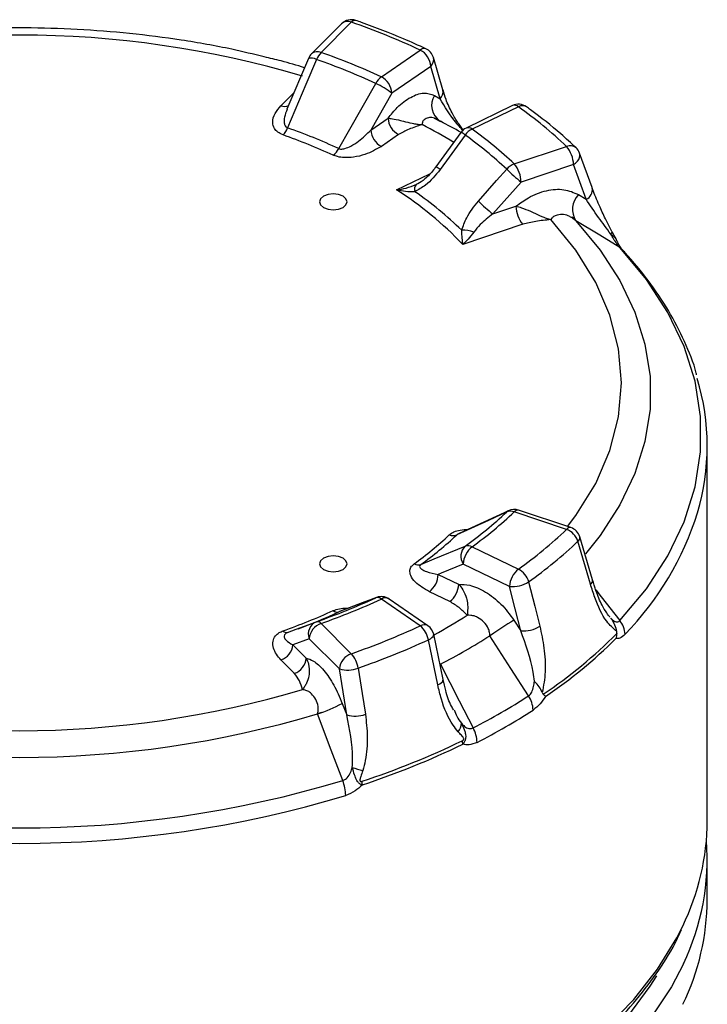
# Model space of a CAD drawing. Header units: millimetres. Extents: x 0 to 420, y 0 to 297.
# Tile 11 of 13: x 356 to 381, y 212 to 248. Entities that reach past the tile are written whole.
import ezdxf

# ---------------------------------------------------------------- set-up
doc = ezdxf.new("R2010")
doc.units = ezdxf.units.MM

msp = doc.modelspace()

# ---------------------------------------------------------------- linework, layer by layer
at = {"color": 7, "linetype": 'Continuous', "lineweight": 25}
for p, q in [((368.201, 247.894), (367.102, 246.795)), ((368.554, 247.948), (367.455, 246.849)), ((369.645, 245.964), (371.058, 246.936)), ((371.878, 245.488), (371.538, 246.666)), ((366.994, 246.635), (366.215, 244.785)), ((371.441, 246.342), (370.028, 245.37)), ((371.781, 245.164), (371.441, 246.342)), ((370.028, 245.37), (369.265, 244.028)), ((371.575, 245.284), (371.781, 245.164)), ((371.88, 245.479), (371.878, 245.488)), ((374.41, 244.917), (372.726, 244.101)), ((374.628, 244.875), (372.944, 244.06)), ((369.265, 244.028), (369.888, 244.458)), ((371.571, 244.459), (371.796, 244.344)), ((371.777, 244.354), (371.695, 244.399)), ((371.78, 244.354), (371.776, 244.356)), ((370.272, 243.864), (369.648, 243.435)), ((372.539, 243.944), (371.629, 242.687)), ((372.622, 244.023), (372.543, 244.133)), ((374.478, 242.795), (376.381, 243.43)), ((377.309, 241.933), (376.851, 243.192)), ((376.631, 242.772), (374.728, 242.137)), ((377.089, 241.512), (376.631, 242.772)), ((374.728, 242.137), (373.699, 240.978)), ((376.811, 241.681), (377.089, 241.512)), ((377.311, 241.925), (377.309, 241.933)), ((373.699, 240.978), (374.54, 241.258)), ((374.79, 240.6), (372.604, 239.871)), ((376.585, 240.87), (376.719, 240.729)), ((381.496, 218.913), (381.496, 232.541)), ((374.268, 230.189), (372.477, 229.365)), ((376.539, 229.574), (374.636, 230.209)), ((376.381, 229.508), (374.478, 230.143)), ((377.319, 227.676), (376.861, 229.24)), ((372.944, 228.878), (374.628, 228.063)), ((377.248, 227.512), (376.79, 229.076)), ((374.307, 227.433), (372.623, 228.249)), ((371.713, 227.873), (372.456, 227.513)), ((369.467, 227.033), (368.121, 226.52)), ((371.058, 226.002), (369.645, 226.974)), ((371.341, 226.005), (369.928, 226.978)), ((372.135, 226.884), (371.391, 227.244)), ((367.455, 226.089), (368.554, 224.99)), ((374.466, 226.206), (374.711, 225.825)), ((367.022, 225.536), (366.428, 225.313)), ((368.121, 224.437), (367.022, 225.536)), ((371.887, 224.049), (371.548, 225.695)), ((373.717, 225.729), (373.589, 225.645)), ((366.428, 225.313), (366.914, 224.828)), ((371.697, 223.852), (371.357, 225.498)), ((366.481, 224.276), (365.995, 224.761)), ((368.385, 222.761), (368.121, 224.437)), ((368.225, 223.183), (368.385, 222.761)), ((367.473, 222.849), (367.325, 222.803)), ((381.496, 216.055), (381.496, 217.484))]:
    msp.add_line(p, q, dxfattribs=at)
at = {"color": 8, "linetype": 'Continuous', "lineweight": 25}
for p, q in [((365.995, 244.911), (366.467, 245.382)), ((372.623, 243.982), (372.556, 244.066)), ((372.61, 244.014), (372.556, 244.066)), ((370.202, 241.852), (371.406, 242.435)), ((369.467, 227.033), (369.444, 227.023)), ((371.796, 224.61), (371.77, 224.598))]:
    msp.add_line(p, q, dxfattribs=at)
at = {"color": 7, "linetype": 'Continuous', "lineweight": 25, "flags": 128}
for points in [[(367.288, 246.595), (366.905, 245.686), (366.239, 244.106)], [(368.097, 243.354), (368.499, 244.061), (369.444, 245.723)], [(372.693, 243.847), (372.106, 243.038), (371.782, 242.59)], [(373.174, 241.443), (373.836, 242.19), (374.203, 242.603)], [(368.252, 241.214), (368.36, 241.308), (368.398, 241.418), (368.36, 241.529), (368.252, 241.622), (368.09, 241.685), (367.898, 241.707), (367.707, 241.685), (367.545, 241.622), (367.437, 241.529), (367.398, 241.418), (367.437, 241.308), (367.545, 241.214), (367.707, 241.152), (367.898, 241.13), (368.09, 241.152), (368.252, 241.214)], [(378.315, 239.756), (377.586, 240.2), (376.719, 240.729)], [(378.315, 226.191), (379.28, 227.349), (380.063, 228.551), (380.655, 229.789), (381.052, 231.053), (381.252, 232.332), (381.252, 233.616), (381.052, 234.895), (380.655, 236.159), (380.063, 237.397), (379.28, 238.599), (378.315, 239.756)], [(374.203, 230.143), (373.54, 229.838), (372.387, 229.308)], [(371.086, 228.235), (371.565, 228.433), (372.693, 228.899)], [(367.545, 228.05), (367.707, 227.987), (367.898, 227.965), (368.09, 227.987), (368.252, 228.05), (368.36, 228.143), (368.398, 228.254), (368.36, 228.364), (368.252, 228.458), (368.09, 228.52), (367.898, 228.542), (367.707, 228.52), (367.545, 228.458), (367.437, 228.364), (367.398, 228.254), (367.437, 228.143), (367.545, 228.05)], [(372.623, 228.249), (371.823, 227.919), (371.713, 227.873)], [(374.711, 225.825), (374.511, 226.62), (374.307, 227.433)], [(375.001, 227.601), (375.225, 226.712), (375.406, 225.993)], [(369.444, 227.023), (368.952, 226.836), (368.097, 226.509)], [(366.239, 225.758), (366.552, 225.876), (367.288, 226.151)], [(374.999, 223.458), (374.355, 224.457), (373.589, 225.645)], [(368.802, 224.465), (368.948, 223.538), (369.066, 222.788)], [(371.796, 224.61), (372.478, 223.275), (372.98, 222.293)], [(368.245, 220.379), (367.825, 221.486), (367.325, 222.803)]]:
    msp.add_lwpolyline(points, dxfattribs=at)
at = {"color": 8, "linetype": 'Continuous', "lineweight": 25, "flags": 128}
for points in [[(376.631, 242.772), (376.708, 242.827), (376.772, 242.891), (376.821, 242.959), (376.852, 243.03), (376.865, 243.101), (376.858, 243.169), (376.851, 243.192)], [(376.418, 229.615), (376.72, 230.017), (377.439, 231.181), (377.957, 232.38), (378.27, 233.602), (378.375, 234.836), (378.27, 236.07), (377.957, 237.292), (377.439, 238.491), (376.72, 239.655), (375.808, 240.772)], [(376.719, 240.729), (377.605, 239.661), (378.322, 238.553), (378.865, 237.412), (379.23, 236.247), (379.413, 235.069), (379.413, 233.885), (379.23, 232.707), (378.865, 231.542), (378.322, 230.401), (377.605, 229.293), (377.067, 228.617)], [(377.988, 240.243), (378.006, 240.265), (378.02, 240.285), (378.029, 240.303), (378.034, 240.319), (378.034, 240.333), (378.031, 240.341)], [(378.315, 239.756), (378.358, 239.725), (378.396, 239.69)], [(374.268, 230.189), (374.257, 230.183), (374.203, 230.143)], [(377.439, 227.307), (377.638, 227.054), (378.315, 226.191)], [(371.357, 225.498), (371.428, 225.536), (371.485, 225.576), (371.524, 225.617), (371.546, 225.658), (371.548, 225.695)], [(371.697, 223.852), (371.768, 223.89), (371.825, 223.931), (371.864, 223.972), (371.885, 224.012), (371.887, 224.049)], [(377.8, 211.36), (378.822, 212.419), (379.687, 213.522), (380.388, 214.664), (380.602, 215.088)], [(380.628, 213.713), (380.191, 212.881), (379.44, 211.753)], [(378.602, 211.795), (379.418, 212.899), (379.659, 213.284)]]:
    msp.add_lwpolyline(points, dxfattribs=at)
at = {"color": 7, "linetype": 'Continuous', "lineweight": 25}
for centre, radius, start, end in [((368.554, 247.54), 0.5, 70.707, 134.9969), ((359.413, 221.731), 27.765, 65.2029, 70.7779), ((356.496, 211.41), 36.071, 73.4359, 106.5641), ((367.455, 246.441), 0.5, 134.9969, 157.164), ((368.03, 246.289), 0.803, 135.71, 157.6032), ((359.138, 223.122), 25.142, 65.2981, 70.6827), ((370.726, 246.302), 0.716, 3.2521, 62.3942), ((371.058, 246.528), 0.5, 16.083, 65.1266), ((359.098, 223.23), 24.758, 65.2981, 70.6827), ((370.096, 245.384), 0.734, 127.8354, 152.5253), ((369.313, 245.33), 0.716, 3.2521, 62.3942), ((367.904, 242.511), 3.562, 53.3869, 64.3794), ((374.628, 244.467), 0.5, 54.2906, 115.8456), ((365.004, 231.417), 16.545, 46.5588, 54.4332), ((370.603, 244.498), 0.716, 183.2521, 242.3942), ((361.406, 224.226), 22.643, 60.5234, 62.6879), ((365.499, 244.412), 0.801, 315.5376, 337.4968), ((358.795, 223.224), 21.872, 65.4094, 70.5714), ((358.835, 223.116), 22.257, 65.4094, 70.5714), ((369.979, 244.069), 0.716, 183.2521, 242.3942), ((372.944, 243.651), 0.5, 115.8456, 144.1063), ((373.243, 243.45), 0.679, 116.1187, 144.1448), ((364.083, 231.867), 14.753, 46.6933, 54.2988), ((364.201, 231.893), 14.982, 46.6933, 54.2988), ((375.594, 242.754), 1.037, 0.9539, 40.6395), ((367.444, 243.692), 0.735, 307.9887, 332.6285), ((376.381, 243.022), 0.5, 19.9716, 46.4082), ((374.708, 242.174), 0.662, 110.34, 139.7078), ((373.691, 242.12), 1.037, 0.9539, 40.6395), ((379.1, 247.598), 6.995, 225.5637, 231.313), ((371.111, 241.881), 0.263, 140.8868, 201.1352), ((363.175, 230.881), 13.028, 43.6338, 57.3583), ((363.31, 230.888), 13.261, 45.7261, 55.266), ((377.368, 241.146), 0.772, 136.1504, 212.7541), ((378.073, 246.44), 6.998, 225.5671, 231.3114), ((375.577, 241.275), 1.037, 180.9539, 220.6395), ((372.616, 239.225), 1.159, 70.2978, 92.3791), ((372.992, 232.541), 8.502, 343.408, 16.7544), ((374.478, 229.734), 0.5, 71.5669, 114.7245), ((364.083, 240.879), 14.753, 305.7012, 313.3067), ((364.201, 241.045), 14.982, 305.7012, 313.3067), ((374.339, 229.798), 0.371, 68.0956, 111.5793), ((365.004, 241.521), 16.545, 305.5668, 313.4412), ((376.146, 228.876), 0.675, 17.2552, 69.5815), ((376.381, 229.1), 0.5, 16.3064, 71.5669), ((363.2, 238.817), 13.033, 305.8584, 313.1495), ((363.317, 238.983), 13.262, 305.8584, 313.1495), ((372.252, 229.652), 0.37, 247.9744, 291.5262), ((373.037, 228.533), 0.502, 133.2877, 214.4394), ((373.457, 228.22), 0.834, 127.8888, 178.0091), ((372.795, 228.6), 0.315, 61.8425, 109.0141), ((365.179, 241.336), 16.886, 305.5668, 313.4412), ((370.983, 228.534), 0.317, 241.9806, 289.0674), ((375.14, 227.404), 0.834, 127.8888, 178.0091), ((374.298, 227.415), 0.728, 14.8417, 62.9867), ((370.879, 227.902), 0.834, 307.8888, 358.0091), ((371.623, 227.542), 0.834, 307.8888, 358.0091), ((374.417, 228.497), 1.069, 264.0579, 303.0825), ((359.098, 249.516), 24.758, 289.3173, 294.7019), ((359.138, 249.816), 25.142, 289.3173, 294.7019), ((369.498, 226.809), 0.221, 48.2734, 104.2077), ((369.645, 226.566), 0.5, 55.4726, 110.8794), ((358.795, 246.447), 21.872, 289.4286, 294.5906), ((358.92, 246.551), 22.043, 290.4538, 294.6029), ((368.043, 226.722), 0.22, 228.0856, 284.1441), ((367.467, 225.709), 0.477, 112.0454, 201.2952), ((367.655, 225.486), 0.635, 108.3694, 175.4659), ((367.32, 225.982), 0.172, 38.2048, 100.7252), ((359.413, 251.207), 27.765, 289.2221, 294.7971), ((370.514, 225.338), 0.858, 10.7221, 50.6862), ((371.058, 225.594), 0.5, 11.6634, 55.4726), ((382.933, 211.988), 16.547, 120.7742, 124.3794), ((374.822, 226.889), 1.069, 264.0587, 303.071), ((377.701, 225.666), 0.808, 2.274, 40.5549), ((366.206, 225.929), 0.173, 218.4353, 280.8084), ((361.896, 243.83), 21.62, 297.2526, 302.7421), ((365.619, 238.263), 17.768, 303.9068, 315.1011), ((365.63, 238.151), 17.784, 304.1613, 314.8466), ((365.795, 225.364), 0.635, 288.3694, 355.4659), ((359.473, 251.221), 28.336, 289.2221, 294.7971), ((366.28, 224.878), 0.635, 288.3694, 355.4659), ((368.754, 224.387), 0.635, 108.3694, 175.4659), ((367.819, 224.321), 0.994, 8.2968, 42.2617), ((368.421, 225.45), 1.056, 253.4999, 291.14), ((356.496, 258.262), 36.071, 253.4359, 286.5641), ((362.328, 243.076), 23.354, 297.1371, 302.8575), ((374.15, 222.904), 1.013, 2.0519, 33.1264), ((365.693, 227.928), 5.379, 287.6644, 298.0822), ((356.496, 259.073), 37.853, 253.3764, 286.6236), ((368.685, 223.774), 1.056, 253.4983, 291.1314), ((362.38, 242.732), 23.561, 297.1371, 302.8575), ((372.072, 222.456), 0.483, 320.1558, 0.3468), ((371.965, 221.727), 1.162, 1.8489, 29.1058), ((359.621, 248.66), 29.804, 288.2266, 295.7926), ((359.624, 248.555), 29.83, 288.2266, 295.7926), ((371.963, 221.691), 0.64, 0.4121, 12.0351), ((370.138, 225.31), 4.716, 250.8285, 255.6377), ((356.496, 259.525), 40.872, 253.2942, 286.7058), ((366.67, 219.795), 1.679, 1.3211, 20.3285), ((368.108, 220.216), 0.846, 0.3428, 9.2044), ((356.496, 259.327), 41.234, 253.2942, 286.7058), ((372.634, 218.968), 8.863, 334.0368, 359.648), ((372.692, 217.517), 8.8, 334.3935, 4.4459), ((372.669, 216.102), 8.827, 334.0752, 359.6983)]:
    msp.add_arc(centre, radius, start, end, dxfattribs=at)
at = {"color": 8, "linetype": 'Continuous', "lineweight": 25}
for centre, radius, start, end in [((368.421, 247.64), 0.336, 66.632, 130.9578), ((368.69, 247.843), 0.172, 80.0223, 142.1097), ((367.09, 246.244), 0.403, 60.5853, 103.6748), ((367.323, 246.534), 0.342, 67.28, 130.3099), ((371.201, 246.784), 0.209, 71.162, 133.1348), ((371.212, 246.588), 0.336, 313.0336, 13.5053), ((372.165, 244.925), 0.691, 148.7315, 235.3527), ((371.55, 245.411), 0.338, 313.1331, 11.7178), ((366.131, 245.262), 0.376, 248.8716, 292.3921), ((374.483, 244.71), 0.22, 48.8144, 109.5173), ((374.772, 244.629), 0.285, 58.7477, 120.3368), ((361.418, 225.5), 21.094, 58.9899, 62.5988), ((372.083, 243.053), 1.001, 52.5179, 62.9222), ((372.465, 244.082), 0.0925, 349.5649, 31.5723), ((372.8, 243.894), 0.22, 48.8144, 109.5173), ((376.516, 243.125), 0.333, 50.8888, 113.8672), ((371.176, 241.799), 0.997, 52.5132, 62.938), ((376.949, 241.854), 0.369, 292.2699, 11.126), ((374.609, 230.05), 0.161, 80.5473, 144.8172), ((370.55, 233.435), 11.099, 315.8077, 342.5834), ((376.513, 229.415), 0.161, 80.5473, 144.8172), ((376.693, 229.215), 0.17, 304.8388, 8.4418), ((377.151, 227.651), 0.17, 304.8655, 8.4542), ((369.79, 226.736), 0.279, 60.1931, 121.2856), ((361.86, 243.403), 20.207, 298.7031, 302.6575), ((371.203, 225.771), 0.272, 59.3736, 122.1051)]:
    msp.add_arc(centre, radius, start, end, dxfattribs=at)
at = {"color": 7, "linetype": 'Continuous', "lineweight": 25}
for points, knots in [([(365.389, 246.686), (364.999, 246.782), (364.015, 247.023), (362.377, 247.309), (360.499, 247.553), (358.592, 247.701), (356.673, 247.757), (354.752, 247.718), (352.842, 247.587), (350.956, 247.363), (349.109, 247.044), (347.496, 246.691), (346.532, 246.407), (346.143, 246.293)], [0, 0, 0, 0, 0.06378, 0.160615, 0.257373, 0.354076, 0.450748, 0.547414, 0.644097, 0.740818, 0.837602, 0.934477, 1, 1, 1, 1]), ([(371.268, 246.981), (370.999, 247.103), (370.244, 247.444), (369.381, 247.778), (368.788, 247.988), (368.719, 248.012)], [0, 0, 0, 0, 0.329576, 0.922226, 1, 1, 1, 1]), ([(366.849, 246.291), (366.57, 246.379), (366.095, 246.528), (365.594, 246.64), (365.389, 246.686)], [0, 0, 0, 0, 0.58983, 1, 1, 1, 1]), ([(369.888, 244.458), (369.999, 244.594), (370.26, 244.914), (370.714, 245.25), (371.195, 245.419), (371.448, 245.329), (371.575, 245.284)], [0, 0, 0, 0, 0.197723, 0.465208, 0.732602, 1, 1, 1, 1]), ([(372.547, 244.133), (372.512, 244.181), (372.381, 244.356), (372.19, 244.699), (371.994, 245.11), (371.92, 245.369), (371.887, 245.482)], [0, 0, 0, 0, 0.097141, 0.358213, 0.720004, 1, 1, 1, 1]), ([(366.07, 243.851), (366.003, 243.882), (365.868, 243.944), (365.734, 244.103), (365.673, 244.339), (365.753, 244.629), (365.917, 244.821), (365.995, 244.911)], [0, 0, 0, 0, 0.127722, 0.254609, 0.447565, 0.739251, 1, 1, 1, 1]), ([(372.556, 244.066), (372.499, 244.132), (372.164, 244.527), (371.955, 244.875), (371.781, 245.164)], [0, 0, 0, 0, 0.169422, 1, 1, 1, 1]), ([(376.726, 243.384), (376.542, 243.554), (376.029, 244.028), (375.409, 244.519), (374.971, 244.836), (374.92, 244.873)], [0, 0, 0, 0, 0.329634, 0.921053, 1, 1, 1, 1]), ([(369.888, 244.458), (369.94, 244.453), (370.066, 244.442), (370.269, 244.393), (370.512, 244.332), (370.713, 244.282), (370.941, 244.243), (371.062, 244.23), (371.124, 244.227), (371.126, 244.227)], [0, 0, 0, 0, 0.175103, 0.431361, 0.512015, 0.746543, 0.870332, 0.995955, 1, 1, 1, 1]), ([(371.126, 244.227), (371.124, 244.227), (370.964, 244.172), (370.651, 244.072), (370.394, 243.931), (370.272, 243.864)], [0, 0, 0, 0, 0.005944, 0.524826, 1, 1, 1, 1]), ([(371.137, 244.302), (371.133, 244.278), (371.13, 244.253), (371.126, 244.228), (371.126, 244.227)], [0, 0, 0, 0, 0.95775, 1, 1, 1, 1]), ([(371.695, 244.399), (371.656, 244.419), (371.546, 244.475), (371.394, 244.494), (371.249, 244.447), (371.159, 244.368), (371.142, 244.317), (371.137, 244.302)], [0, 0, 0, 0, 0.158075, 0.435652, 0.730766, 0.918188, 1, 1, 1, 1]), ([(368.097, 243.354), (368.118, 243.348), (368.144, 243.339), (368.217, 243.336), (368.272, 243.344), (368.393, 243.377), (368.574, 243.457), (368.907, 243.674), (369.124, 243.889), (369.265, 244.028)], [0, 0, 0, 0, 0.0509769, 0.062303, 0.1550709, 0.1624818, 0.3200611, 0.5584736, 1, 1, 1, 1]), ([(369.648, 243.435), (369.46, 243.327), (369.165, 243.156), (368.671, 243.038), (368.322, 243.017), (368.066, 243.048), (367.946, 243.094), (367.897, 243.113)], [0, 0, 0, 0, 0.391833, 0.617882, 0.785727, 0.911358, 1, 1, 1, 1]), ([(371.782, 242.59), (371.615, 242.384), (371.348, 242.054), (370.997, 241.859), (370.866, 241.786)], [0, 0, 0, 0, 0.624415, 1, 1, 1, 1]), ([(371.626, 242.689), (371.6, 242.652), (371.485, 242.489), (371.266, 242.272), (371.032, 242.099), (370.928, 242.059), (370.909, 242.051)], [0, 0, 0, 0, 0.136377, 0.595737, 0.924202, 1, 1, 1, 1]), ([(370.202, 241.852), (370.203, 241.852), (370.318, 241.868), (370.558, 241.913), (370.787, 242.001), (370.907, 242.047)], [0, 0, 0, 0, 0.006123, 0.479233, 1, 1, 1, 1]), ([(370.866, 241.786), (370.754, 241.784), (370.539, 241.781), (370.312, 241.825), (370.203, 241.851), (370.202, 241.852)], [0, 0, 0, 0, 0.519213, 0.993837, 1, 1, 1, 1]), ([(374.54, 241.258), (374.689, 241.368), (375.04, 241.626), (375.651, 241.853), (376.3, 241.906), (376.641, 241.756), (376.811, 241.681)], [0, 0, 0, 0, 0.197723, 0.465208, 0.732602, 1, 1, 1, 1]), ([(378.031, 240.341), (377.961, 240.472), (377.797, 240.78), (377.575, 241.266), (377.401, 241.671), (377.33, 241.882), (377.314, 241.927)], [0, 0, 0, 0, 0.225933, 0.527693, 0.899838, 1, 1, 1, 1]), ([(372.567, 240.383), (372.62, 240.536), (372.75, 240.915), (373.016, 241.246), (373.174, 241.443)], [0, 0, 0, 0, 0.404752, 1, 1, 1, 1]), ([(377.988, 240.243), (377.836, 240.45), (377.5, 240.906), (377.234, 241.298), (377.089, 241.512)], [0, 0, 0, 0, 0.453413, 1, 1, 1, 1]), ([(373.699, 240.978), (373.539, 240.854), (373.276, 240.652), (373.082, 240.41), (373.006, 240.316)], [0, 0, 0, 0, 0.610563, 1, 1, 1, 1]), ([(374.54, 241.258), (374.605, 241.241), (374.767, 241.201), (374.988, 241.109), (375.235, 240.998), (375.428, 240.908), (375.639, 240.824), (375.75, 240.788), (375.806, 240.773), (375.808, 240.772)], [0, 0, 0, 0, 0.175103, 0.431361, 0.512015, 0.746543, 0.870332, 0.995955, 1, 1, 1, 1]), ([(376.622, 240.803), (376.58, 240.832), (376.465, 240.91), (376.269, 240.965), (376.065, 240.953), (375.923, 240.898), (375.876, 240.854), (375.862, 240.84)], [0, 0, 0, 0, 0.158075, 0.435652, 0.730766, 0.918188, 1, 1, 1, 1]), ([(375.808, 240.772), (375.806, 240.772), (375.623, 240.752), (375.269, 240.72), (374.945, 240.639), (374.79, 240.6)], [0, 0, 0, 0, 0.005944, 0.524826, 1, 1, 1, 1]), ([(375.862, 240.84), (375.845, 240.819), (375.827, 240.796), (375.809, 240.773), (375.808, 240.772)], [0, 0, 0, 0, 0.95775, 1, 1, 1, 1]), ([(376.719, 240.729), (376.717, 240.73), (376.685, 240.755), (376.653, 240.78), (376.622, 240.803)], [0, 0, 0, 0, 0.04405, 1, 1, 1, 1]), ([(372.604, 239.871), (372.604, 239.872), (372.599, 239.94), (372.587, 240.092), (372.574, 240.283), (372.567, 240.383)], [0, 0, 0, 0, 0.006163, 0.480787, 1, 1, 1, 1]), ([(373.006, 240.316), (372.938, 240.227), (372.809, 240.057), (372.671, 239.928), (372.605, 239.872), (372.604, 239.871)], [0, 0, 0, 0, 0.520767, 0.993877, 1, 1, 1, 1]), ([(378.315, 239.756), (378.296, 239.778), (378.263, 239.816), (378.183, 239.925), (378.089, 240.07), (378.02, 240.188), (377.988, 240.243)], [0, 0, 0, 0, 0.181686, 0.321178, 0.684656, 1, 1, 1, 1]), ([(378.21, 240.006), (378.199, 240.028), (378.151, 240.129), (378.086, 240.24), (378.038, 240.329), (378.031, 240.341)], [0, 0, 0, 0, 0.195913, 0.894582, 1, 1, 1, 1]), ([(378.397, 239.688), (378.397, 239.688), (378.397, 239.688), (378.362, 239.73), (378.307, 239.814), (378.252, 239.911), (378.22, 239.988), (378.211, 240.009)], [0, 0, 0, 0, 0.146261, 0.356889, 0.568099, 0.880998, 1, 1, 1, 1]), ([(381.109, 235.132), (381.105, 235.152), (381.009, 235.561), (380.678, 236.345), (380.108, 237.471), (379.381, 238.548), (378.777, 239.278), (378.435, 239.648), (378.396, 239.69)], [0, 0, 0, 0, 0.01228, 0.252582, 0.494106, 0.737079, 0.969995, 1, 1, 1, 1]), ([(372.478, 229.363), (372.459, 229.354), (372.423, 229.337), (372.399, 229.317), (372.387, 229.308)], [0, 0, 0, 0, 0.544489, 1, 1, 1, 1]), ([(371.391, 227.244), (371.204, 227.352), (370.91, 227.522), (370.705, 227.808), (370.668, 228.009), (370.721, 228.157), (370.801, 228.226), (370.834, 228.255)], [0, 0, 0, 0, 0.391833, 0.617882, 0.785727, 0.911358, 1, 1, 1, 1]), ([(371.086, 228.235), (371.073, 228.224), (371.057, 228.21), (371.036, 228.176), (371.036, 228.153), (371.053, 228.106), (371.119, 228.044), (371.329, 227.947), (371.562, 227.902), (371.713, 227.873)], [0, 0, 0, 0, 0.050977, 0.062303, 0.155071, 0.162482, 0.320061, 0.558474, 1, 1, 1, 1]), ([(377.955, 226.322), (377.953, 226.324), (377.922, 226.354), (377.814, 226.502), (377.641, 226.8), (377.461, 227.21), (377.364, 227.544), (377.324, 227.681)], [0, 0, 0, 0, 0.008889, 0.163371, 0.39771, 0.752341, 1, 1, 1, 1]), ([(372.456, 227.513), (372.589, 227.509), (372.899, 227.5), (373.44, 227.261), (374.014, 226.82), (374.315, 226.411), (374.466, 226.206)], [0, 0, 0, 0, 0.1977226, 0.4652075, 0.7326018, 1, 1, 1, 1]), ([(372.456, 227.513), (372.508, 227.449), (372.636, 227.291), (372.723, 227.075), (372.778, 226.842), (372.79, 226.669), (372.78, 226.504), (372.77, 226.427), (372.765, 226.392), (372.764, 226.39)], [0, 0, 0, 0, 0.175103, 0.431361, 0.512015, 0.746543, 0.870332, 0.995955, 1, 1, 1, 1]), ([(378.198, 225.803), (378.073, 225.914), (377.754, 226.198), (377.458, 226.856), (377.299, 227.35), (377.248, 227.512)], [0, 0, 0, 0, 0.3015173, 0.772319, 1, 1, 1, 1]), ([(372.764, 226.39), (372.763, 226.391), (372.669, 226.484), (372.496, 226.665), (372.252, 226.813), (372.135, 226.884)], [0, 0, 0, 0, 0.005944, 0.524826, 1, 1, 1, 1]), ([(372.894, 226.384), (372.853, 226.386), (372.809, 226.388), (372.766, 226.39), (372.764, 226.39)], [0, 0, 0, 0, 0.95775, 1, 1, 1, 1]), ([(373.58, 225.763), (373.567, 225.813), (373.532, 225.952), (373.377, 226.149), (373.181, 226.299), (373.011, 226.37), (372.921, 226.381), (372.894, 226.384)], [0, 0, 0, 0, 0.158075, 0.435652, 0.730766, 0.918188, 1, 1, 1, 1]), ([(377.988, 226.281), (377.99, 226.278), (378.045, 226.204), (378.133, 226.044), (378.177, 225.882), (378.198, 225.803)], [0, 0, 0, 0, 0.019731, 0.523959, 1, 1, 1, 1]), ([(377.988, 226.281), (378.02, 226.249), (378.089, 226.18), (378.189, 226.134), (378.269, 226.149), (378.301, 226.179), (378.315, 226.191)], [0, 0, 0, 0, 0.315322, 0.678774, 0.869092, 1, 1, 1, 1]), ([(375.406, 225.993), (375.461, 225.731), (375.573, 225.198), (375.639, 224.371), (375.541, 223.826), (375.496, 223.575)], [0, 0, 0, 0, 0.343745, 0.698632, 1, 1, 1, 1]), ([(365.995, 224.761), (365.883, 224.899), (365.707, 225.117), (365.684, 225.426), (365.768, 225.623), (365.906, 225.751), (366.022, 225.8), (366.07, 225.821)], [0, 0, 0, 0, 0.391833, 0.617882, 0.785727, 0.911358, 1, 1, 1, 1]), ([(366.239, 225.758), (366.219, 225.75), (366.195, 225.74), (366.151, 225.713), (366.132, 225.692), (366.106, 225.646), (366.106, 225.577), (366.19, 225.45), (366.335, 225.367), (366.428, 225.313)], [0, 0, 0, 0, 0.050977, 0.062303, 0.155071, 0.162482, 0.320061, 0.558474, 1, 1, 1, 1]), ([(373.589, 225.645), (373.589, 225.647), (373.586, 225.686), (373.583, 225.725), (373.58, 225.763)], [0, 0, 0, 0, 0.04405, 1, 1, 1, 1]), ([(375.21, 223.991), (375.195, 224.1), (375.106, 224.739), (374.891, 225.332), (374.711, 225.825)], [0, 0, 0, 0, 0.1694221, 1, 1, 1, 1]), ([(378.205, 225.721), (378.197, 225.662), (378.189, 225.602), (378.172, 225.544), (378.171, 225.542)], [0, 0, 0, 0, 0.970016, 1, 1, 1, 1]), ([(378.508, 225.698), (378.444, 225.641), (378.324, 225.535), (378.22, 225.54), (378.171, 225.542)], [0, 0, 0, 0, 0.537362, 1, 1, 1, 1]), ([(378.205, 225.721), (378.206, 225.732), (378.207, 225.761), (378.201, 225.787), (378.198, 225.803)], [0, 0, 0, 0, 0.4046647, 1, 1, 1, 1]), ([(366.914, 224.828), (366.945, 224.756), (367.022, 224.577), (367.034, 224.351), (367.002, 224.116), (366.945, 223.947), (366.857, 223.792), (366.807, 223.721), (366.781, 223.689), (366.78, 223.688)], [0, 0, 0, 0, 0.175103, 0.431361, 0.512015, 0.746543, 0.870332, 0.995955, 1, 1, 1, 1]), ([(366.914, 224.828), (367, 224.802), (367.203, 224.74), (367.555, 224.411), (367.93, 223.873), (368.127, 223.413), (368.225, 223.183)], [0, 0, 0, 0, 0.197723, 0.465208, 0.732602, 1, 1, 1, 1]), ([(371.768, 224.628), (371.776, 224.623), (371.785, 224.617), (371.794, 224.611), (371.796, 224.61)], [0, 0, 0, 0, 0.841021, 1, 1, 1, 1]), ([(366.78, 223.688), (366.779, 223.689), (366.745, 223.795), (366.69, 223.998), (366.548, 224.186), (366.481, 224.276)], [0, 0, 0, 0, 0.005944, 0.524826, 1, 1, 1, 1]), ([(372.443, 222.146), (372.379, 222.227), (372.11, 222.561), (371.863, 223.156), (371.738, 223.681), (371.697, 223.852)], [0, 0, 0, 0, 0.176205, 0.731471, 1, 1, 1, 1]), ([(372.273, 222.937), (372.247, 222.983), (372.126, 223.194), (371.994, 223.573), (371.923, 223.918), (371.895, 224.053)], [0, 0, 0, 0, 0.144987, 0.666252, 1, 1, 1, 1]), ([(374.999, 223.458), (375.023, 223.477), (375.067, 223.511), (375.136, 223.625), (375.187, 223.787), (375.203, 223.927), (375.21, 223.991)], [0, 0, 0, 0, 0.181686, 0.321178, 0.684656, 1, 1, 1, 1]), ([(375.496, 223.575), (375.464, 223.647), (375.399, 223.792), (375.276, 223.923), (375.213, 223.989), (375.21, 223.991)], [0, 0, 0, 0, 0.485593, 0.980268, 1, 1, 1, 1]), ([(366.898, 223.656), (366.86, 223.666), (366.821, 223.677), (366.781, 223.687), (366.78, 223.688)], [0, 0, 0, 0, 0.95775, 1, 1, 1, 1]), ([(367.351, 222.919), (367.353, 222.97), (367.357, 223.113), (367.264, 223.334), (367.129, 223.518), (367, 223.62), (366.921, 223.648), (366.898, 223.656)], [0, 0, 0, 0, 0.158075, 0.435652, 0.730766, 0.918188, 1, 1, 1, 1]), ([(375.616, 223.435), (375.553, 223.341), (375.417, 223.138), (375.252, 223.01), (375.163, 222.941)], [0, 0, 0, 0, 0.462638, 1, 1, 1, 1]), ([(375.496, 223.575), (375.503, 223.558), (375.512, 223.534), (375.527, 223.52), (375.531, 223.516)], [0, 0, 0, 0, 0.738649, 1, 1, 1, 1]), ([(375.616, 223.435), (375.615, 223.436), (375.592, 223.461), (375.561, 223.489), (375.531, 223.516)], [0, 0, 0, 0, 0.029984, 1, 1, 1, 1]), ([(367.325, 222.803), (367.326, 222.805), (367.334, 222.843), (367.343, 222.882), (367.351, 222.919)], [0, 0, 0, 0, 0.04405, 1, 1, 1, 1]), ([(368.589, 220.856), (368.594, 220.965), (368.625, 221.61), (368.494, 222.239), (368.385, 222.761)], [0, 0, 0, 0, 0.1694221, 1, 1, 1, 1]), ([(369.066, 222.788), (369.097, 222.518), (369.159, 221.967), (369.112, 221.267), (369.001, 220.861), (368.968, 220.741)], [0, 0, 0, 0, 0.405379, 0.823899, 1, 1, 1, 1]), ([(372.556, 222.459), (372.592, 222.42), (372.672, 222.335), (372.798, 222.267), (372.91, 222.262), (372.96, 222.284), (372.98, 222.293)], [0, 0, 0, 0, 0.315322, 0.678774, 0.869092, 1, 1, 1, 1]), ([(372.556, 222.459), (372.593, 222.386), (372.651, 222.27), (372.694, 222.126), (372.71, 222.032), (372.713, 221.967), (372.707, 221.907), (372.698, 221.861), (372.681, 221.814), (372.655, 221.76), (372.626, 221.721), (372.606, 221.699), (372.603, 221.696)], [0, 0, 0, 0, 0.299588, 0.471326, 0.548431, 0.651237, 0.706539, 0.76904, 0.823374, 0.888752, 0.987125, 1, 1, 1, 1]), ([(372.589, 221.825), (372.591, 221.826), (372.602, 221.831), (372.617, 221.841), (372.633, 221.859), (372.64, 221.875), (372.642, 221.892), (372.638, 221.915), (372.626, 221.94), (372.599, 221.979), (372.537, 222.047), (372.481, 222.106), (372.443, 222.146)], [0, 0, 0, 0, 0.011058, 0.086943, 0.128779, 0.15992, 0.195581, 0.230774, 0.311103, 0.384847, 0.582949, 1, 1, 1, 1]), ([(373.127, 221.765), (373.026, 221.725), (372.839, 221.65), (372.678, 221.681), (372.603, 221.696)], [0, 0, 0, 0, 0.537362, 1, 1, 1, 1]), ([(368.245, 220.379), (368.278, 220.392), (368.336, 220.416), (368.439, 220.512), (368.528, 220.66), (368.57, 220.794), (368.589, 220.856)], [0, 0, 0, 0, 0.181686, 0.321178, 0.684656, 1, 1, 1, 1]), ([(368.954, 220.221), (368.934, 220.226), (368.902, 220.234), (368.861, 220.258), (368.83, 220.283), (368.801, 220.313), (368.772, 220.354), (368.723, 220.439), (368.66, 220.61), (368.616, 220.764), (368.589, 220.856)], [0, 0, 0, 0, 0.095996, 0.157174, 0.212625, 0.270564, 0.330612, 0.417393, 0.652408, 1, 1, 1, 1]), ([(368.968, 220.741), (368.943, 220.668), (368.906, 220.558), (368.866, 220.435), (368.865, 220.381), (368.871, 220.362), (368.88, 220.35), (368.894, 220.345), (368.915, 220.343), (368.932, 220.348), (368.943, 220.351)], [0, 0, 0, 0, 0.476558, 0.718001, 0.781321, 0.817749, 0.850365, 0.883007, 0.923783, 1, 1, 1, 1]), ([(368.954, 220.221), (368.869, 220.142), (368.686, 219.972), (368.467, 219.882), (368.349, 219.834)], [0, 0, 0, 0, 0.462638, 1, 1, 1, 1]), ([(332.421, 214.974), (332.446, 214.913), (332.629, 214.472), (333.116, 213.679), (333.886, 212.603), (334.815, 211.569), (335.878, 210.581), (337.074, 209.647), (338.393, 208.772), (339.826, 207.962), (341.365, 207.222), (342.999, 206.557), (344.717, 205.97), (346.51, 205.465), (348.365, 205.045), (350.27, 204.713), (352.215, 204.469), (354.186, 204.317), (356.172, 204.256), (358.16, 204.287), (360.137, 204.41), (362.092, 204.623), (364.011, 204.927), (365.884, 205.319), (367.698, 205.796), (369.441, 206.356), (371.104, 206.997), (372.676, 207.713), (374.146, 208.501), (375.505, 209.356), (376.744, 210.274), (377.855, 211.25), (378.832, 212.275), (379.658, 213.347), (380.235, 214.242), (380.479, 214.789), (380.553, 214.954)], [0, 0, 0, 0, 0.004887, 0.035202, 0.065642, 0.096193, 0.12683, 0.157523, 0.188247, 0.218986, 0.249722, 0.280452, 0.311171, 0.341879, 0.372576, 0.403265, 0.433946, 0.464622, 0.495295, 0.525968, 0.556642, 0.587318, 0.618001, 0.648691, 0.679391, 0.710103, 0.740829, 0.771569, 0.802325, 0.833094, 0.863872, 0.894645, 0.925397, 0.956103, 0.986733, 1, 1, 1, 1])]:
    msp.add_open_spline(points, degree=3, knots=knots, dxfattribs=at)
at = {"color": 8, "linetype": 'Continuous', "lineweight": 25}
for points, knots in [([(366.222, 244.782), (366.183, 244.689), (366.116, 244.525), (366.1, 244.316), (366.136, 244.19), (366.188, 244.13), (366.224, 244.113), (366.239, 244.106)], [0, 0, 0, 0, 0.3931914, 0.6889176, 0.8557496, 0.9403709, 1, 1, 1, 1]), ([(378.209, 240.008), (378.209, 240.009), (378.198, 240.038), (378.133, 240.125), (378.042, 240.199), (377.988, 240.243)], [0, 0, 0, 0, 0.010563, 0.409687, 1, 1, 1, 1]), ([(372.113, 229.309), (372.166, 229.348), (372.273, 229.425), (372.521, 229.498), (372.705, 229.509), (372.804, 229.515)], [0, 0, 0, 0, 0.316965, 0.63186, 1, 1, 1, 1]), ([(367.897, 226.559), (367.97, 226.584), (368.116, 226.635), (368.313, 226.655), (368.416, 226.643), (368.436, 226.64)], [0, 0, 0, 0, 0.447644, 0.892364, 1, 1, 1, 1]), ([(372.291, 222.943), (372.321, 222.865), (372.39, 222.688), (372.496, 222.541), (372.556, 222.459)], [0, 0, 0, 0, 0.441406, 1, 1, 1, 1])]:
    msp.add_open_spline(points, degree=3, knots=knots, dxfattribs=at)

doc.saveas('drawing.dxf')
